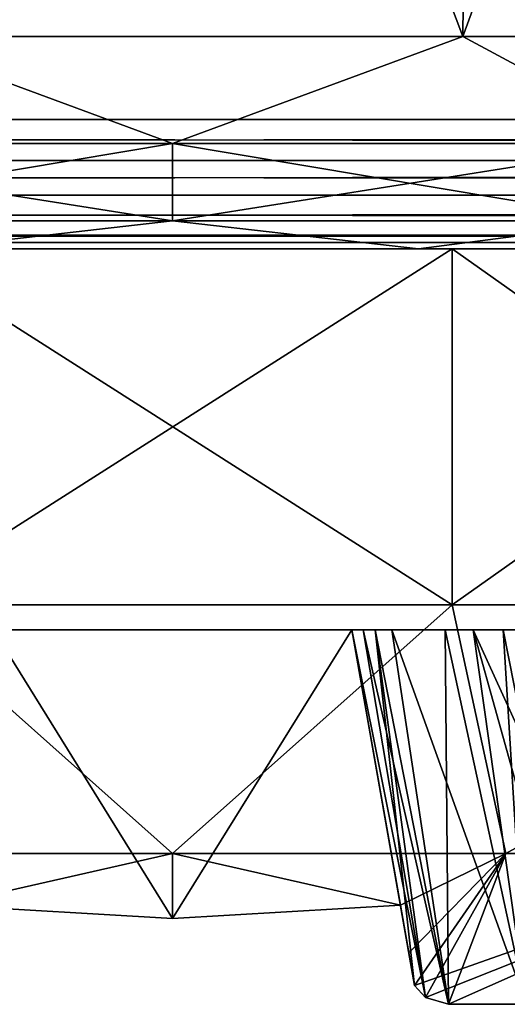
# Model space of a CAD drawing. Header units: millimetres. Extents: x -96 to 96, y -34 to 18.
# Tile 94 of 192: x -0.34 to 0.75, y -33.68 to -31.49. Entities that reach past the tile are written whole.
import ezdxf

# ---------------------------------------------------------------- set-up
doc = ezdxf.new("R2010")
doc.units = ezdxf.units.MM
doc.header["$LTSCALE"] = 65.185185
for name, color, linetype in [('104', 7, 'CONTINUOUS'), ('198', 7, 'CONTINUOUS'), ('222', 7, 'CONTINUOUS'), ('272', 7, 'CONTINUOUS'), ('287', 7, 'CONTINUOUS'), ('304', 7, 'CONTINUOUS'), ('320', 7, 'CONTINUOUS'), ('336', 7, 'CONTINUOUS'), ('352', 7, 'CONTINUOUS'), ('765', 7, 'CONTINUOUS'), ('766', 7, 'CONTINUOUS'), ('767', 7, 'CONTINUOUS'), ('768', 7, 'CONTINUOUS'), ('769', 7, 'CONTINUOUS'), ('770', 7, 'CONTINUOUS'), ('776', 7, 'CONTINUOUS'), ('777', 7, 'CONTINUOUS'), ('781', 7, 'CONTINUOUS'), ('782', 7, 'CONTINUOUS'), ('783', 7, 'CONTINUOUS'), ('786', 7, 'CONTINUOUS'), ('787', 7, 'CONTINUOUS'), ('788', 7, 'CONTINUOUS'), ('789', 7, 'CONTINUOUS'), ('790', 7, 'CONTINUOUS'), ('791', 7, 'CONTINUOUS'), ('797', 7, 'CONTINUOUS'), ('798', 7, 'CONTINUOUS'), ('802', 7, 'CONTINUOUS'), ('803', 7, 'CONTINUOUS'), ('804', 7, 'CONTINUOUS')]:
    doc.layers.add(name, color=color, linetype=linetype)

msp = doc.modelspace()

# ---------------------------------------------------------------- linework, layer by layer
at = {"layer": '104', "color": 7, "linetype": 'Continuous'}
for points in [[(28.4539, -32, -20.6603), (-28.4539, -32, -20.6603), (4.873, -32, -22.7624), (28.4539, -32, -20.6603)], [(28.4539, -32, 20.6603), (-4.873, -32, 22.7624), (-28.4539, -32, 20.6603), (28.4539, -32, 20.6603)], [(-0.75, -32, -22.7975), (0, -32, -22.5966), (-28.4539, -32, -20.6603), (-0.75, -32, -22.7975)], [(-28.4539, -32, -20.6603), (0, -32, -22.5966), (4.873, -32, -22.7624), (-28.4539, -32, -20.6603)], [(-4.873, -32, 22.7624), (0, -32, 22.5966), (-3.8916, -32, 22.9953), (-4.873, -32, 22.7624)], [(0, -32, 22.5966), (-4.873, -32, 22.7624), (28.4539, -32, 20.6603), (0, -32, 22.5966)], [(0, -32, 22.5966), (-0.75, -32, 22.7975), (-3.8916, -32, 22.9953), (0, -32, 22.5966)], [(-0.75, -32, 25.3956), (0, -32, 25.5966), (-0.5481, -32, 26.8041), (-0.75, -32, 25.3956)], [(0, -32, -25.5966), (-0.75, -32, -25.3956), (-0.5481, -32, -26.8041), (0, -32, -25.5966)], [(-0.5481, -32, 26.8041), (0, -32, 25.5966), (0.5481, -32, 26.8041), (-0.5481, -32, 26.8041)], [(0.5481, -32, -26.8041), (0, -32, -25.5966), (-0.5481, -32, -26.8041), (0.5481, -32, -26.8041)], [(0.75, -32, 22.7975), (0, -32, 22.5966), (28.4539, -32, 20.6603), (0.75, -32, 22.7975)], [(0, -32, 25.5966), (0.75, -32, 25.3956), (0.5481, -32, 26.8041), (0, -32, 25.5966)], [(0, -32, -22.5966), (0.75, -32, -22.7975), (3.8916, -32, -22.9953), (0, -32, -22.5966)], [(4.873, -32, -22.7624), (0, -32, -22.5966), (3.8916, -32, -22.9953), (4.873, -32, -22.7624)], [(0.75, -32, -25.3956), (0, -32, -25.5966), (0.5481, -32, -26.8041), (0.75, -32, -25.3956)], [(0.5481, -32, 26.8041), (1.299, -32, 24.8466), (1.558, -32, 26.3777), (0.5481, -32, 26.8041)], [(0.75, -32, 25.3956), (1.299, -32, 24.8466), (0.5481, -32, 26.8041), (0.75, -32, 25.3956)], [(1.558, -32, -26.3777), (0.75, -32, -25.3956), (0.5481, -32, -26.8041), (1.558, -32, -26.3777)]]:
    msp.add_3dface(points, dxfattribs=at)
at = {"layer": '198', "color": 7, "linetype": 'Continuous'}
for points in [[(0.6838, -28, -27.4746), (-0.6471, -31.5262, -27.2935), (-0.6838, -28, -27.4746), (0.6838, -28, -27.4746)], [(0.6471, -31.5262, -27.2935), (-0.6471, -31.5262, -27.2935), (0.6838, -28, -27.4746), (0.6471, -31.5262, -27.2935)], [(1.9438, -28, -26.9427), (0.6471, -31.5262, -27.2935), (0.6838, -28, -27.4746), (1.9438, -28, -26.9427)], [(1.8395, -31.5262, -26.7901), (0.6471, -31.5262, -27.2935), (1.9438, -28, -26.9427), (1.8395, -31.5262, -26.7901)]]:
    msp.add_3dface(points, dxfattribs=at)
at = {"layer": '222', "color": 7, "linetype": 'Continuous'}
for points in [[(-0.6471, -31.5262, 27.2935), (0.6471, -31.5262, 27.2935), (-0.6838, -28, 27.4746), (-0.6471, -31.5262, 27.2935)], [(-0.6838, -28, 27.4746), (0.6471, -31.5262, 27.2935), (0.6838, -28, 27.4746), (-0.6838, -28, 27.4746)], [(0.6471, -31.5262, 27.2935), (1.8395, -31.5262, 26.7901), (0.6838, -28, 27.4746), (0.6471, -31.5262, 27.2935)], [(0.6838, -28, 27.4746), (1.8395, -31.5262, 26.7901), (1.9438, -28, 26.9427), (0.6838, -28, 27.4746)]]:
    msp.add_3dface(points, dxfattribs=at)
at = {"layer": '272', "color": 7, "linetype": 'Continuous'}
for points in [[(-0.6471, -31.5262, -27.2935), (0, -31.7649, -27.2831), (-1.0912, -31.7649, -27.0904), (-0.6471, -31.5262, -27.2935)], [(-0.6471, -31.5262, -27.2935), (0.6471, -31.5262, -27.2935), (0, -31.7649, -27.2831), (-0.6471, -31.5262, -27.2935)], [(0.6471, -31.5262, -27.2935), (1.0912, -31.7648, -27.0904), (0, -31.7649, -27.2831), (0.6471, -31.5262, -27.2935)], [(0.6471, -31.5262, -27.2935), (1.8395, -31.5262, -26.7901), (1.0912, -31.7648, -27.0904), (0.6471, -31.5262, -27.2935)], [(0, -31.7649, -27.2831), (-1.029, -31.9374, -26.9196), (-1.0912, -31.7649, -27.0904), (0, -31.7649, -27.2831)], [(0, -31.9374, -27.1013), (-1.029, -31.9374, -26.9196), (0, -31.7649, -27.2831), (0, -31.9374, -27.1013)], [(1.0912, -31.7648, -27.0904), (0, -31.9374, -27.1013), (0, -31.7649, -27.2831), (1.0912, -31.7648, -27.0904)], [(1.029, -31.9374, -26.9196), (0, -31.9374, -27.1013), (1.0912, -31.7648, -27.0904), (1.029, -31.9374, -26.9196)], [(0, -31.9374, -27.1013), (-0.5481, -32, -26.8041), (-1.029, -31.9374, -26.9196), (0, -31.9374, -27.1013)], [(0.5481, -32, -26.8041), (-0.5481, -32, -26.8041), (0, -31.9374, -27.1013), (0.5481, -32, -26.8041)], [(1.029, -31.9374, -26.9196), (0.5481, -32, -26.8041), (0, -31.9374, -27.1013), (1.029, -31.9374, -26.9196)], [(1.558, -32, -26.3777), (0.5481, -32, -26.8041), (1.029, -31.9374, -26.9196), (1.558, -32, -26.3777)]]:
    msp.add_3dface(points, dxfattribs=at)
at = {"layer": '287', "color": 7, "linetype": 'Continuous'}
for points in [[(-0.6471, -31.5262, 27.2935), (-1.0912, -31.7648, 27.0904), (0, -31.7649, 27.2831), (-0.6471, -31.5262, 27.2935)], [(0.6471, -31.5262, 27.2935), (-0.6471, -31.5262, 27.2935), (0, -31.7649, 27.2831), (0.6471, -31.5262, 27.2935)], [(0.6471, -31.5262, 27.2935), (0, -31.7649, 27.2831), (1.0912, -31.7649, 27.0904), (0.6471, -31.5262, 27.2935)], [(1.8395, -31.5262, 26.7901), (0.6471, -31.5262, 27.2935), (1.0912, -31.7649, 27.0904), (1.8395, -31.5262, 26.7901)], [(-1.029, -31.9374, 26.9196), (0, -31.9374, 27.1013), (-1.0912, -31.7648, 27.0904), (-1.029, -31.9374, 26.9196)], [(-1.0912, -31.7648, 27.0904), (0, -31.9374, 27.1013), (0, -31.7649, 27.2831), (-1.0912, -31.7648, 27.0904)], [(0, -31.9374, 27.1013), (1.029, -31.9374, 26.9196), (0, -31.7649, 27.2831), (0, -31.9374, 27.1013)], [(0, -31.7649, 27.2831), (1.029, -31.9374, 26.9196), (1.0912, -31.7649, 27.0904), (0, -31.7649, 27.2831)], [(-1.029, -31.9374, 26.9196), (-0.5481, -32, 26.8041), (0, -31.9374, 27.1013), (-1.029, -31.9374, 26.9196)], [(-0.5481, -32, 26.8041), (0.5481, -32, 26.8041), (0, -31.9374, 27.1013), (-0.5481, -32, 26.8041)], [(0, -31.9374, 27.1013), (0.5481, -32, 26.8041), (1.029, -31.9374, 26.9196), (0, -31.9374, 27.1013)], [(0.5481, -32, 26.8041), (1.558, -32, 26.3777), (1.029, -31.9374, 26.9196), (0.5481, -32, 26.8041)]]:
    msp.add_3dface(points, dxfattribs=at)
at = {"layer": '304', "color": 7, "linetype": 'Continuous'}
for points in [[(28.0805, -30.2887, 19.5437), (28.3313, -31.7113, 20.2071), (-28.3313, -31.7113, 20.2071), (28.0805, -30.2887, 19.5437)], [(-28.0805, -30.2887, 19.5437), (28.0805, -30.2887, 19.5437), (-28.3313, -31.7113, 20.2071), (-28.0805, -30.2887, 19.5437)]]:
    msp.add_3dface(points, dxfattribs=at)
at = {"layer": '320', "color": 7, "linetype": 'Continuous'}
for points in [[(-28.3313, -31.7113, -20.2071), (28.3313, -31.7113, -20.2071), (-28.0805, -30.2887, -19.5437), (-28.3313, -31.7113, -20.2071)], [(28.3313, -31.7113, -20.2071), (28.0805, -30.2887, -19.5437), (-28.0805, -30.2887, -19.5437), (28.3313, -31.7113, -20.2071)]]:
    msp.add_3dface(points, dxfattribs=at)
at = {"layer": '336', "color": 7, "linetype": 'Continuous'}
for points in [[(-28.3313, -31.7113, 20.2071), (28.3635, -31.8026, 20.2622), (-28.3635, -31.8026, 20.2622), (-28.3313, -31.7113, 20.2071)], [(-28.3313, -31.7113, 20.2071), (28.3313, -31.7113, 20.2071), (28.3635, -31.8026, 20.2622), (-28.3313, -31.7113, 20.2071)], [(-28.3635, -31.8026, 20.2622), (28.3909, -31.8802, 20.3356), (-28.3909, -31.8802, 20.3356), (-28.3635, -31.8026, 20.2622)], [(28.3635, -31.8026, 20.2622), (28.3909, -31.8802, 20.3356), (-28.3635, -31.8026, 20.2622), (28.3635, -31.8026, 20.2622)], [(-28.3909, -31.8802, 20.3356), (28.4336, -31.9692, 20.4875), (-28.4336, -31.9692, 20.4875), (-28.3909, -31.8802, 20.3356)], [(28.3909, -31.8802, 20.3356), (28.4336, -31.9692, 20.4875), (-28.3909, -31.8802, 20.3356), (28.3909, -31.8802, 20.3356)], [(-28.435, -31.9715, 20.4938), (28.4539, -32, 20.6569), (-28.4539, -32, 20.6569), (-28.435, -31.9715, 20.4938)], [(-28.4336, -31.9692, 20.4875), (28.435, -31.9715, 20.4938), (-28.435, -31.9715, 20.4938), (-28.4336, -31.9692, 20.4875)], [(28.435, -31.9715, 20.4938), (28.4539, -32, 20.6569), (-28.435, -31.9715, 20.4938), (28.435, -31.9715, 20.4938)], [(28.4336, -31.9692, 20.4875), (28.435, -31.9715, 20.4938), (-28.4336, -31.9692, 20.4875), (28.4336, -31.9692, 20.4875)], [(-28.4539, -32, 20.6569), (28.4539, -32, 20.6569), (28.4539, -32, 20.6586), (-28.4539, -32, 20.6569)], [(-28.4539, -32, 20.6586), (-28.4539, -32, 20.6569), (28.4539, -32, 20.6586), (-28.4539, -32, 20.6586)], [(28.4539, -32, 20.6603), (-28.4539, -32, 20.6586), (28.4539, -32, 20.6586), (28.4539, -32, 20.6603)], [(28.4539, -32, 20.6603), (-28.4539, -32, 20.6603), (-28.4539, -32, 20.6586), (28.4539, -32, 20.6603)]]:
    msp.add_3dface(points, dxfattribs=at)
at = {"layer": '352', "color": 7, "linetype": 'Continuous'}
for points in [[(28.3635, -31.8026, -20.2622), (28.3313, -31.7113, -20.2071), (-28.3635, -31.8026, -20.2622), (28.3635, -31.8026, -20.2622)], [(28.3313, -31.7113, -20.2071), (-28.3313, -31.7113, -20.2071), (-28.3635, -31.8026, -20.2622), (28.3313, -31.7113, -20.2071)], [(-28.3909, -31.8802, -20.3356), (28.3635, -31.8026, -20.2622), (-28.3635, -31.8026, -20.2622), (-28.3909, -31.8802, -20.3356)], [(28.3909, -31.8802, -20.3356), (28.3635, -31.8026, -20.2622), (-28.3909, -31.8802, -20.3356), (28.3909, -31.8802, -20.3356)], [(28.4336, -31.9692, -20.4875), (28.3909, -31.8802, -20.3356), (-28.4336, -31.9692, -20.4875), (28.4336, -31.9692, -20.4875)], [(-28.4336, -31.9692, -20.4875), (28.3909, -31.8802, -20.3356), (-28.3909, -31.8802, -20.3356), (-28.4336, -31.9692, -20.4875)], [(28.4539, -32, -20.6569), (28.435, -31.9715, -20.4938), (-28.4539, -32, -20.6569), (28.4539, -32, -20.6569)], [(-28.4539, -32, -20.6569), (28.435, -31.9715, -20.4938), (-28.435, -31.9715, -20.4938), (-28.4539, -32, -20.6569)], [(-28.435, -31.9715, -20.4938), (28.4336, -31.9692, -20.4875), (-28.4336, -31.9692, -20.4875), (-28.435, -31.9715, -20.4938)], [(28.435, -31.9715, -20.4938), (28.4336, -31.9692, -20.4875), (-28.435, -31.9715, -20.4938), (28.435, -31.9715, -20.4938)], [(-28.4539, -32, -20.6603), (28.4539, -32, -20.6603), (28.4539, -32, -20.6586), (-28.4539, -32, -20.6603)], [(-28.4539, -32, -20.6603), (28.4539, -32, -20.6586), (-28.4539, -32, -20.6586), (-28.4539, -32, -20.6603)], [(-28.4539, -32, -20.6586), (28.4539, -32, -20.6569), (-28.4539, -32, -20.6569), (-28.4539, -32, -20.6586)], [(28.4539, -32, -20.6586), (28.4539, -32, -20.6569), (-28.4539, -32, -20.6586), (28.4539, -32, -20.6586)]]:
    msp.add_3dface(points, dxfattribs=at)
at = {"layer": '765', "color": 253, "linetype": 'Continuous', "true_color": 0x999999}
for points in [[(0.6231, -32, 26.8264), (-0.6231, -32, 26.8264), (0.6231, -32.7941, 26.8264), (0.6231, -32, 26.8264)], [(0.6231, -32.7941, 26.8264), (-0.6231, -32, 26.8264), (-0.6231, -32.7941, 26.8264), (0.6231, -32.7941, 26.8264)], [(1.7458, -32, 26.2857), (0.6231, -32, 26.8264), (1.7458, -32.7941, 26.2857), (1.7458, -32, 26.2857)], [(1.7458, -32.7941, 26.2857), (0.6231, -32, 26.8264), (0.6231, -32.7941, 26.8264), (1.7458, -32.7941, 26.2857)]]:
    msp.add_3dface(points, dxfattribs=at)
at = {"layer": '766', "color": 253, "linetype": 'Continuous', "true_color": 0x999999}
for points in [[(-0.6231, -32.7941, 26.8264), (-0.7428, -33.3487, 25.8899), (0, -33.3487, 26.0377), (-0.6231, -32.7941, 26.8264)], [(0.6231, -32.7941, 26.8264), (-0.6231, -32.7941, 26.8264), (0, -33.3487, 26.0377), (0.6231, -32.7941, 26.8264)], [(0.6231, -32.7941, 26.8264), (0, -33.3487, 26.0377), (0.7428, -33.3487, 25.8899), (0.6231, -32.7941, 26.8264)], [(1.7458, -32.7941, 26.2857), (0.6231, -32.7941, 26.8264), (0.7428, -33.3487, 25.8899), (1.7458, -32.7941, 26.2857)], [(1.7458, -32.7941, 26.2857), (0.7428, -33.3487, 25.8899), (1.3726, -33.3487, 25.4691), (1.7458, -32.7941, 26.2857)], [(-0.7428, -33.3487, 25.8899), (-0.5082, -33.4639, 25.7048), (0, -33.3487, 26.0377), (-0.7428, -33.3487, 25.8899)], [(-0.5082, -33.4639, 25.7048), (0, -33.4935, 25.71), (0, -33.3487, 26.0377), (-0.5082, -33.4639, 25.7048)], [(0, -33.3487, 26.0377), (0.5082, -33.4639, 25.7048), (0.7428, -33.3487, 25.8899), (0, -33.3487, 26.0377)], [(0, -33.4935, 25.71), (0.5082, -33.4639, 25.7048), (0, -33.3487, 26.0377), (0, -33.4935, 25.71)], [(0.5082, -33.4639, 25.7048), (0.5269, -33.5699, 25.3981), (0.7428, -33.3487, 25.8899), (0.5082, -33.4639, 25.7048)], [(0.5269, -33.5699, 25.3981), (0.5398, -33.643, 25.1288), (0.7428, -33.3487, 25.8899), (0.5269, -33.5699, 25.3981)], [(0.7428, -33.3487, 25.8899), (0.5398, -33.643, 25.1288), (0.5638, -33.67, 24.9959), (0.7428, -33.3487, 25.8899)], [(0.615, -33.6849, 24.8849), (0.7428, -33.3487, 25.8899), (0.5638, -33.67, 24.9959), (0.615, -33.6849, 24.8849)], [(0.7882, -33.6849, 24.7116), (1.3726, -33.3487, 25.4691), (0.615, -33.6849, 24.8849), (0.7882, -33.6849, 24.7116)], [(1.3726, -33.3487, 25.4691), (0.7428, -33.3487, 25.8899), (0.615, -33.6849, 24.8849), (1.3726, -33.3487, 25.4691)]]:
    msp.add_3dface(points, dxfattribs=at)
at = {"layer": '767', "color": 253, "linetype": 'Continuous', "true_color": 0x999999}
for points in [[(0.6231, -32, 21.3668), (-0.6231, -32.7941, 21.3668), (-0.6231, -32, 21.3668), (0.6231, -32, 21.3668)], [(0.6231, -32.7941, 21.3668), (-0.6231, -32.7941, 21.3668), (0.6231, -32, 21.3668), (0.6231, -32.7941, 21.3668)], [(1.7458, -32.7941, 21.9074), (0.6231, -32.7941, 21.3668), (1.7458, -32, 21.9074), (1.7458, -32.7941, 21.9074)], [(1.7458, -32, 21.9074), (0.6231, -32.7941, 21.3668), (0.6231, -32, 21.3668), (1.7458, -32, 21.9074)]]:
    msp.add_3dface(points, dxfattribs=at)
at = {"layer": '768', "color": 253, "linetype": 'Continuous', "true_color": 0x999999}
for points in [[(-0.6231, -32.7941, 21.3668), (0, -33.3487, 22.1555), (-0.7428, -33.3487, 22.3032), (-0.6231, -32.7941, 21.3668)], [(-0.6231, -32.7941, 21.3668), (0.6231, -32.7941, 21.3668), (0, -33.3487, 22.1555), (-0.6231, -32.7941, 21.3668)], [(0.6231, -32.7941, 21.3668), (0.7428, -33.3487, 22.3032), (0, -33.3487, 22.1555), (0.6231, -32.7941, 21.3668)], [(0.6231, -32.7941, 21.3668), (1.7458, -32.7941, 21.9074), (0.7428, -33.3487, 22.3032), (0.6231, -32.7941, 21.3668)], [(1.7458, -32.7941, 21.9074), (1.3726, -33.3487, 22.724), (0.7428, -33.3487, 22.3032), (1.7458, -32.7941, 21.9074)], [(-0.7428, -33.3487, 22.3032), (0, -33.3487, 22.1555), (-0.5082, -33.4639, 22.4883), (-0.7428, -33.3487, 22.3032)], [(-0.5082, -33.4639, 22.4883), (0, -33.3487, 22.1555), (0, -33.4935, 22.4831), (-0.5082, -33.4639, 22.4883)], [(0, -33.3487, 22.1555), (0.7428, -33.3487, 22.3032), (0.5082, -33.4639, 22.4883), (0, -33.3487, 22.1555)], [(0, -33.4935, 22.4831), (0, -33.3487, 22.1555), (0.5082, -33.4639, 22.4883), (0, -33.4935, 22.4831)], [(0.5082, -33.4639, 22.4883), (0.7428, -33.3487, 22.3032), (0.5269, -33.5699, 22.795), (0.5082, -33.4639, 22.4883)], [(0.5269, -33.5699, 22.795), (0.7428, -33.3487, 22.3032), (0.5398, -33.643, 23.0643), (0.5269, -33.5699, 22.795)], [(0.7428, -33.3487, 22.3032), (1.3726, -33.3487, 22.724), (0.5398, -33.643, 23.0643), (0.7428, -33.3487, 22.3032)], [(0.5398, -33.643, 23.0643), (1.3726, -33.3487, 22.724), (0.5638, -33.67, 23.1972), (0.5398, -33.643, 23.0643)], [(0.5638, -33.67, 23.1972), (1.3726, -33.3487, 22.724), (0.6151, -33.6849, 23.3083), (0.5638, -33.67, 23.1972)], [(0.6151, -33.6849, 23.3083), (1.3726, -33.3487, 22.724), (0.7883, -33.6849, 23.4816), (0.6151, -33.6849, 23.3083)]]:
    msp.add_3dface(points, dxfattribs=at)
at = {"layer": '769', "color": 253, "linetype": 'Continuous', "true_color": 0x999999}
for points in [[(0.4, -32.85, 24.989), (0.4, -32.85, 25.5966), (-0.4, -32.85, 25.5966), (0.4, -32.85, 24.989)], [(0.4, -32.85, 23.2042), (0.4, -32.85, 24.989), (-0.4, -32.85, 25.5966), (0.4, -32.85, 23.2042)], [(-0.4, -32.85, 22.5966), (0.4, -32.85, 22.5966), (-0.4, -32.85, 23.2042), (-0.4, -32.85, 22.5966)], [(-0.4, -32.85, 23.2042), (0.4, -32.85, 22.5966), (-0.4, -32.85, 24.989), (-0.4, -32.85, 23.2042)], [(-0.4, -32.85, 24.989), (0.4, -32.85, 22.5966), (-0.4, -32.85, 25.5966), (-0.4, -32.85, 24.989)], [(0.4, -32.85, 22.5966), (0.4, -32.85, 23.2042), (-0.4, -32.85, 25.5966), (0.4, -32.85, 22.5966)], [(0.452, -32.85, 24.7668), (0.4, -32.85, 24.989), (0.4247, -32.85, 23.3593), (0.452, -32.85, 24.7668)], [(0.4247, -32.85, 23.3593), (0.4, -32.85, 24.989), (0.4, -32.85, 23.2042), (0.4247, -32.85, 23.3593)], [(0.4891, -32.85, 23.4887), (0.452, -32.85, 24.7668), (0.4247, -32.85, 23.3593), (0.4891, -32.85, 23.4887)], [(0.6079, -32.85, 24.5856), (0.452, -32.85, 24.7668), (0.4891, -32.85, 23.4887), (0.6079, -32.85, 24.5856)], [(0.6703, -32.85, 23.6446), (0.6079, -32.85, 24.5856), (0.4891, -32.85, 23.4887), (0.6703, -32.85, 23.6446)], [(0.7372, -32.85, 24.5213), (0.6079, -32.85, 24.5856), (0.6703, -32.85, 23.6446), (0.7372, -32.85, 24.5213)], [(0.8924, -32.85, 23.6966), (0.7372, -32.85, 24.5213), (0.6703, -32.85, 23.6446), (0.8924, -32.85, 23.6966)], [(0.8924, -32.85, 24.4966), (0.7372, -32.85, 24.5213), (0.8924, -32.85, 23.6966), (0.8924, -32.85, 24.4966)]]:
    msp.add_3dface(points, dxfattribs=at)
at = {"layer": '770', "color": 253, "linetype": 'Continuous', "true_color": 0x999999}
for points in [[(-0.5082, -33.4639, 22.4883), (0, -33.4935, 22.4831), (-0.4, -32.85, 22.5966), (-0.5082, -33.4639, 22.4883)], [(0, -33.4935, 22.4831), (0.4, -32.85, 22.5966), (-0.4, -32.85, 22.5966), (0, -33.4935, 22.4831)], [(0, -33.4935, 22.4831), (0.5082, -33.4639, 22.4883), (0.4, -32.85, 22.5966), (0, -33.4935, 22.4831)]]:
    msp.add_3dface(points, dxfattribs=at)
at = {"layer": '776', "color": 253, "linetype": 'Continuous', "true_color": 0x999999}
for points in [[(0, -33.4935, 25.71), (-0.5082, -33.4639, 25.7048), (-0.4, -32.85, 25.5966), (0, -33.4935, 25.71)], [(0.4, -32.85, 25.5966), (0, -33.4935, 25.71), (-0.4, -32.85, 25.5966), (0.4, -32.85, 25.5966)], [(0.5082, -33.4639, 25.7048), (0, -33.4935, 25.71), (0.4, -32.85, 25.5966), (0.5082, -33.4639, 25.7048)]]:
    msp.add_3dface(points, dxfattribs=at)
at = {"layer": '777', "color": 253, "linetype": 'Continuous', "true_color": 0x999999}
for points in [[(0.5398, -33.643, 25.1288), (0.5082, -33.4639, 25.7048), (0.4, -32.85, 25.5966), (0.5398, -33.643, 25.1288)], [(0.5398, -33.643, 25.1288), (0.4, -32.85, 25.5966), (0.4, -32.85, 24.989), (0.5398, -33.643, 25.1288)], [(0.5398, -33.643, 25.1288), (0.5269, -33.5699, 25.3981), (0.5082, -33.4639, 25.7048), (0.5398, -33.643, 25.1288)]]:
    msp.add_3dface(points, dxfattribs=at)
at = {"layer": '781', "color": 253, "linetype": 'Continuous', "true_color": 0x999999}
for points in [[(0.5082, -33.4639, 22.4883), (0.4, -32.85, 23.2042), (0.4, -32.85, 22.5966), (0.5082, -33.4639, 22.4883)], [(0.5082, -33.4639, 22.4883), (0.5269, -33.5699, 22.795), (0.4, -32.85, 23.2042), (0.5082, -33.4639, 22.4883)], [(0.5269, -33.5699, 22.795), (0.5398, -33.643, 23.0643), (0.4, -32.85, 23.2042), (0.5269, -33.5699, 22.795)]]:
    msp.add_3dface(points, dxfattribs=at)
at = {"layer": '782', "color": 253, "linetype": 'Continuous', "true_color": 0x999999}
for points in [[(0.5398, -33.643, 23.0643), (0.5638, -33.67, 23.1972), (0.4, -32.85, 23.2042), (0.5398, -33.643, 23.0643)], [(0.5638, -33.67, 23.1972), (0.4247, -32.85, 23.3593), (0.4, -32.85, 23.2042), (0.5638, -33.67, 23.1972)], [(0.5638, -33.67, 23.1972), (0.6151, -33.6849, 23.3083), (0.4247, -32.85, 23.3593), (0.5638, -33.67, 23.1972)], [(0.6151, -33.6849, 23.3083), (0.4891, -32.85, 23.4887), (0.4247, -32.85, 23.3593), (0.6151, -33.6849, 23.3083)], [(0.6151, -33.6849, 23.3083), (0.7883, -33.6849, 23.4816), (0.4891, -32.85, 23.4887), (0.6151, -33.6849, 23.3083)], [(0.7883, -33.6849, 23.4816), (0.6703, -32.85, 23.6446), (0.4891, -32.85, 23.4887), (0.7883, -33.6849, 23.4816)], [(0.8993, -33.6701, 23.5328), (1.0322, -33.643, 23.5567), (0.6703, -32.85, 23.6446), (0.8993, -33.6701, 23.5328)], [(1.0322, -33.643, 23.5567), (0.8924, -32.85, 23.6966), (0.6703, -32.85, 23.6446), (1.0322, -33.643, 23.5567)], [(0.7883, -33.6849, 23.4816), (0.8993, -33.6701, 23.5328), (0.6703, -32.85, 23.6446), (0.7883, -33.6849, 23.4816)]]:
    msp.add_3dface(points, dxfattribs=at)
at = {"layer": '783', "color": 253, "linetype": 'Continuous', "true_color": 0x999999}
for points in [[(0.5398, -33.643, 25.1288), (0.4, -32.85, 24.989), (0.452, -32.85, 24.7668), (0.5398, -33.643, 25.1288)], [(0.615, -33.6849, 24.8849), (0.452, -32.85, 24.7668), (0.6079, -32.85, 24.5856), (0.615, -33.6849, 24.8849)], [(0.615, -33.6849, 24.8849), (0.5638, -33.67, 24.9959), (0.452, -32.85, 24.7668), (0.615, -33.6849, 24.8849)], [(0.5638, -33.67, 24.9959), (0.5398, -33.643, 25.1288), (0.452, -32.85, 24.7668), (0.5638, -33.67, 24.9959)], [(0.7882, -33.6849, 24.7116), (0.6079, -32.85, 24.5856), (0.7372, -32.85, 24.5213), (0.7882, -33.6849, 24.7116)], [(0.7882, -33.6849, 24.7116), (0.615, -33.6849, 24.8849), (0.6079, -32.85, 24.5856), (0.7882, -33.6849, 24.7116)], [(0.8994, -33.67, 24.6604), (0.7372, -32.85, 24.5213), (0.8924, -32.85, 24.4966), (0.8994, -33.67, 24.6604)], [(0.8994, -33.67, 24.6604), (0.7882, -33.6849, 24.7116), (0.7372, -32.85, 24.5213), (0.8994, -33.67, 24.6604)]]:
    msp.add_3dface(points, dxfattribs=at)
at = {"layer": '786', "color": 253, "linetype": 'Continuous', "true_color": 0x999999}
for points in [[(0.6231, -32, -21.3668), (-0.6231, -32, -21.3668), (0.6231, -32.7941, -21.3668), (0.6231, -32, -21.3668)], [(0.6231, -32.7941, -21.3668), (-0.6231, -32, -21.3668), (-0.6231, -32.7941, -21.3668), (0.6231, -32.7941, -21.3668)], [(1.7458, -32, -21.9074), (0.6231, -32, -21.3668), (1.7458, -32.7941, -21.9074), (1.7458, -32, -21.9074)], [(1.7458, -32.7941, -21.9074), (0.6231, -32, -21.3668), (0.6231, -32.7941, -21.3668), (1.7458, -32.7941, -21.9074)]]:
    msp.add_3dface(points, dxfattribs=at)
at = {"layer": '787', "color": 253, "linetype": 'Continuous', "true_color": 0x999999}
for points in [[(-0.6231, -32.7941, -21.3668), (-0.7428, -33.3487, -22.3032), (0, -33.3487, -22.1555), (-0.6231, -32.7941, -21.3668)], [(0.6231, -32.7941, -21.3668), (-0.6231, -32.7941, -21.3668), (0, -33.3487, -22.1555), (0.6231, -32.7941, -21.3668)], [(0.6231, -32.7941, -21.3668), (0, -33.3487, -22.1555), (0.7428, -33.3487, -22.3032), (0.6231, -32.7941, -21.3668)], [(1.7458, -32.7941, -21.9074), (0.6231, -32.7941, -21.3668), (0.7428, -33.3487, -22.3032), (1.7458, -32.7941, -21.9074)], [(1.7458, -32.7941, -21.9074), (0.7428, -33.3487, -22.3032), (1.3726, -33.3487, -22.724), (1.7458, -32.7941, -21.9074)], [(-0.7428, -33.3487, -22.3032), (-0.5082, -33.4639, -22.4883), (0, -33.3487, -22.1555), (-0.7428, -33.3487, -22.3032)], [(-0.5082, -33.4639, -22.4883), (0, -33.4935, -22.4831), (0, -33.3487, -22.1555), (-0.5082, -33.4639, -22.4883)], [(0, -33.3487, -22.1555), (0.5082, -33.4639, -22.4883), (0.7428, -33.3487, -22.3032), (0, -33.3487, -22.1555)], [(0, -33.4935, -22.4831), (0.5082, -33.4639, -22.4883), (0, -33.3487, -22.1555), (0, -33.4935, -22.4831)], [(0.5082, -33.4639, -22.4883), (0.5269, -33.5699, -22.795), (0.7428, -33.3487, -22.3032), (0.5082, -33.4639, -22.4883)], [(0.5269, -33.5699, -22.795), (0.5398, -33.643, -23.0643), (0.7428, -33.3487, -22.3032), (0.5269, -33.5699, -22.795)], [(0.7428, -33.3487, -22.3032), (0.5398, -33.643, -23.0643), (0.5638, -33.67, -23.1972), (0.7428, -33.3487, -22.3032)], [(0.615, -33.6849, -23.3083), (0.7428, -33.3487, -22.3032), (0.5638, -33.67, -23.1972), (0.615, -33.6849, -23.3083)], [(0.7882, -33.6849, -23.4815), (1.3726, -33.3487, -22.724), (0.615, -33.6849, -23.3083), (0.7882, -33.6849, -23.4815)], [(1.3726, -33.3487, -22.724), (0.7428, -33.3487, -22.3032), (0.615, -33.6849, -23.3083), (1.3726, -33.3487, -22.724)]]:
    msp.add_3dface(points, dxfattribs=at)
at = {"layer": '788', "color": 253, "linetype": 'Continuous', "true_color": 0x999999}
for points in [[(0.6231, -32.7941, -26.8264), (-0.6231, -32.7941, -26.8264), (0.6231, -32, -26.8264), (0.6231, -32.7941, -26.8264)], [(0.6231, -32, -26.8264), (-0.6231, -32.7941, -26.8264), (-0.6231, -32, -26.8264), (0.6231, -32, -26.8264)], [(1.7458, -32, -26.2857), (0.6231, -32.7941, -26.8264), (0.6231, -32, -26.8264), (1.7458, -32, -26.2857)], [(1.7458, -32.7941, -26.2857), (0.6231, -32.7941, -26.8264), (1.7458, -32, -26.2857), (1.7458, -32.7941, -26.2857)]]:
    msp.add_3dface(points, dxfattribs=at)
at = {"layer": '789', "color": 253, "linetype": 'Continuous', "true_color": 0x999999}
for points in [[(-0.6231, -32.7941, -26.8264), (0, -33.3487, -26.0377), (-0.7428, -33.3487, -25.8899), (-0.6231, -32.7941, -26.8264)], [(-0.6231, -32.7941, -26.8264), (0.6231, -32.7941, -26.8264), (0, -33.3487, -26.0377), (-0.6231, -32.7941, -26.8264)], [(0.6231, -32.7941, -26.8264), (0.7428, -33.3487, -25.8899), (0, -33.3487, -26.0377), (0.6231, -32.7941, -26.8264)], [(0.6231, -32.7941, -26.8264), (1.7458, -32.7941, -26.2857), (0.7428, -33.3487, -25.8899), (0.6231, -32.7941, -26.8264)], [(1.7458, -32.7941, -26.2857), (1.3726, -33.3487, -25.4691), (0.7428, -33.3487, -25.8899), (1.7458, -32.7941, -26.2857)], [(-0.7428, -33.3487, -25.8899), (0, -33.3487, -26.0377), (-0.5082, -33.4639, -25.7048), (-0.7428, -33.3487, -25.8899)], [(-0.5082, -33.4639, -25.7048), (0, -33.3487, -26.0377), (0, -33.4935, -25.71), (-0.5082, -33.4639, -25.7048)], [(0, -33.4935, -25.71), (0, -33.3487, -26.0377), (0.5082, -33.4639, -25.7048), (0, -33.4935, -25.71)], [(0, -33.3487, -26.0377), (0.7428, -33.3487, -25.8899), (0.5082, -33.4639, -25.7048), (0, -33.3487, -26.0377)], [(0.5082, -33.4639, -25.7048), (0.7428, -33.3487, -25.8899), (0.5269, -33.5699, -25.3981), (0.5082, -33.4639, -25.7048)], [(0.5269, -33.5699, -25.3981), (0.7428, -33.3487, -25.8899), (0.5398, -33.643, -25.1288), (0.5269, -33.5699, -25.3981)], [(0.7428, -33.3487, -25.8899), (1.3726, -33.3487, -25.4691), (0.5398, -33.643, -25.1288), (0.7428, -33.3487, -25.8899)], [(0.5398, -33.643, -25.1288), (1.3726, -33.3487, -25.4691), (0.5638, -33.67, -24.9959), (0.5398, -33.643, -25.1288)], [(0.5638, -33.67, -24.9959), (1.3726, -33.3487, -25.4691), (0.6151, -33.6849, -24.8848), (0.5638, -33.67, -24.9959)], [(0.6151, -33.6849, -24.8848), (1.3726, -33.3487, -25.4691), (0.7883, -33.6849, -24.7116), (0.6151, -33.6849, -24.8848)]]:
    msp.add_3dface(points, dxfattribs=at)
at = {"layer": '790', "color": 253, "linetype": 'Continuous', "true_color": 0x999999}
for points in [[(0.4, -32.85, -24.989), (0.4, -32.85, -23.2042), (-0.4, -32.85, -22.5966), (0.4, -32.85, -24.989)], [(0.4, -32.85, -23.2042), (0.4, -32.85, -22.5966), (-0.4, -32.85, -22.5966), (0.4, -32.85, -23.2042)], [(-0.4, -32.85, -23.2042), (0.4, -32.85, -25.5966), (-0.4, -32.85, -22.5966), (-0.4, -32.85, -23.2042)], [(-0.4, -32.85, -24.989), (0.4, -32.85, -25.5966), (-0.4, -32.85, -23.2042), (-0.4, -32.85, -24.989)], [(-0.4, -32.85, -25.5966), (0.4, -32.85, -25.5966), (-0.4, -32.85, -24.989), (-0.4, -32.85, -25.5966)], [(0.4, -32.85, -25.5966), (0.4, -32.85, -24.989), (-0.4, -32.85, -22.5966), (0.4, -32.85, -25.5966)], [(0.4247, -32.85, -24.8338), (0.4, -32.85, -23.2042), (0.4, -32.85, -24.989), (0.4247, -32.85, -24.8338)], [(0.452, -32.85, -23.4263), (0.4, -32.85, -23.2042), (0.4247, -32.85, -24.8338), (0.452, -32.85, -23.4263)], [(0.4891, -32.85, -24.7044), (0.452, -32.85, -23.4263), (0.4247, -32.85, -24.8338), (0.4891, -32.85, -24.7044)], [(0.6079, -32.85, -23.6075), (0.452, -32.85, -23.4263), (0.4891, -32.85, -24.7044), (0.6079, -32.85, -23.6075)], [(0.6703, -32.85, -24.5485), (0.6079, -32.85, -23.6075), (0.4891, -32.85, -24.7044), (0.6703, -32.85, -24.5485)], [(0.7372, -32.85, -23.6719), (0.6079, -32.85, -23.6075), (0.6703, -32.85, -24.5485), (0.7372, -32.85, -23.6719)], [(0.8924, -32.85, -24.4966), (0.7372, -32.85, -23.6719), (0.6703, -32.85, -24.5485), (0.8924, -32.85, -24.4966)], [(0.8924, -32.85, -23.6966), (0.7372, -32.85, -23.6719), (0.8924, -32.85, -24.4966), (0.8924, -32.85, -23.6966)]]:
    msp.add_3dface(points, dxfattribs=at)
at = {"layer": '791', "color": 253, "linetype": 'Continuous', "true_color": 0x999999}
for points in [[(-0.5082, -33.4639, -25.7048), (0, -33.4935, -25.71), (-0.4, -32.85, -25.5966), (-0.5082, -33.4639, -25.7048)], [(0, -33.4935, -25.71), (0.4, -32.85, -25.5966), (-0.4, -32.85, -25.5966), (0, -33.4935, -25.71)], [(0, -33.4935, -25.71), (0.5082, -33.4639, -25.7048), (0.4, -32.85, -25.5966), (0, -33.4935, -25.71)]]:
    msp.add_3dface(points, dxfattribs=at)
at = {"layer": '797', "color": 253, "linetype": 'Continuous', "true_color": 0x999999}
for points in [[(0, -33.4935, -22.4831), (-0.5082, -33.4639, -22.4883), (-0.4, -32.85, -22.5966), (0, -33.4935, -22.4831)], [(0.4, -32.85, -22.5966), (0, -33.4935, -22.4831), (-0.4, -32.85, -22.5966), (0.4, -32.85, -22.5966)], [(0.5082, -33.4639, -22.4883), (0, -33.4935, -22.4831), (0.4, -32.85, -22.5966), (0.5082, -33.4639, -22.4883)]]:
    msp.add_3dface(points, dxfattribs=at)
at = {"layer": '798', "color": 253, "linetype": 'Continuous', "true_color": 0x999999}
for points in [[(0.5398, -33.643, -23.0643), (0.4, -32.85, -22.5966), (0.4, -32.85, -23.2042), (0.5398, -33.643, -23.0643)], [(0.5398, -33.643, -23.0643), (0.5082, -33.4639, -22.4883), (0.4, -32.85, -22.5966), (0.5398, -33.643, -23.0643)], [(0.5398, -33.643, -23.0643), (0.5269, -33.5699, -22.795), (0.5082, -33.4639, -22.4883), (0.5398, -33.643, -23.0643)]]:
    msp.add_3dface(points, dxfattribs=at)
at = {"layer": '802', "color": 253, "linetype": 'Continuous', "true_color": 0x999999}
for points in [[(0.5269, -33.5699, -25.3981), (0.5398, -33.643, -25.1288), (0.4, -32.85, -24.989), (0.5269, -33.5699, -25.3981)], [(0.5082, -33.4639, -25.7048), (0.4, -32.85, -24.989), (0.4, -32.85, -25.5966), (0.5082, -33.4639, -25.7048)], [(0.5082, -33.4639, -25.7048), (0.5269, -33.5699, -25.3981), (0.4, -32.85, -24.989), (0.5082, -33.4639, -25.7048)]]:
    msp.add_3dface(points, dxfattribs=at)
at = {"layer": '803', "color": 253, "linetype": 'Continuous', "true_color": 0x999999}
for points in [[(0.5638, -33.67, -24.9959), (0.4247, -32.85, -24.8338), (0.4, -32.85, -24.989), (0.5638, -33.67, -24.9959)], [(0.5398, -33.643, -25.1288), (0.5638, -33.67, -24.9959), (0.4, -32.85, -24.989), (0.5398, -33.643, -25.1288)], [(0.6151, -33.6849, -24.8848), (0.4891, -32.85, -24.7044), (0.4247, -32.85, -24.8338), (0.6151, -33.6849, -24.8848)], [(0.5638, -33.67, -24.9959), (0.6151, -33.6849, -24.8848), (0.4247, -32.85, -24.8338), (0.5638, -33.67, -24.9959)], [(0.7883, -33.6849, -24.7116), (0.6703, -32.85, -24.5485), (0.4891, -32.85, -24.7044), (0.7883, -33.6849, -24.7116)], [(0.6151, -33.6849, -24.8848), (0.7883, -33.6849, -24.7116), (0.4891, -32.85, -24.7044), (0.6151, -33.6849, -24.8848)], [(0.8993, -33.6701, -24.6604), (1.0322, -33.643, -24.6364), (0.6703, -32.85, -24.5485), (0.8993, -33.6701, -24.6604)], [(1.0322, -33.643, -24.6364), (0.8924, -32.85, -24.4966), (0.6703, -32.85, -24.5485), (1.0322, -33.643, -24.6364)], [(0.7883, -33.6849, -24.7116), (0.8993, -33.6701, -24.6604), (0.6703, -32.85, -24.5485), (0.7883, -33.6849, -24.7116)]]:
    msp.add_3dface(points, dxfattribs=at)
at = {"layer": '804', "color": 253, "linetype": 'Continuous', "true_color": 0x999999}
for points in [[(0.5398, -33.643, -23.0643), (0.4, -32.85, -23.2042), (0.452, -32.85, -23.4263), (0.5398, -33.643, -23.0643)], [(0.5638, -33.67, -23.1972), (0.5398, -33.643, -23.0643), (0.452, -32.85, -23.4263), (0.5638, -33.67, -23.1972)], [(0.615, -33.6849, -23.3083), (0.452, -32.85, -23.4263), (0.6079, -32.85, -23.6075), (0.615, -33.6849, -23.3083)], [(0.615, -33.6849, -23.3083), (0.5638, -33.67, -23.1972), (0.452, -32.85, -23.4263), (0.615, -33.6849, -23.3083)], [(0.7882, -33.6849, -23.4815), (0.6079, -32.85, -23.6075), (0.7372, -32.85, -23.6719), (0.7882, -33.6849, -23.4815)], [(0.7882, -33.6849, -23.4815), (0.615, -33.6849, -23.3083), (0.6079, -32.85, -23.6075), (0.7882, -33.6849, -23.4815)], [(0.8994, -33.67, -23.5328), (0.7882, -33.6849, -23.4815), (0.7372, -32.85, -23.6719), (0.8994, -33.67, -23.5328)], [(0.8994, -33.67, -23.5328), (0.7372, -32.85, -23.6719), (0.8924, -32.85, -23.6966), (0.8994, -33.67, -23.5328)]]:
    msp.add_3dface(points, dxfattribs=at)

doc.saveas('drawing.dxf')
